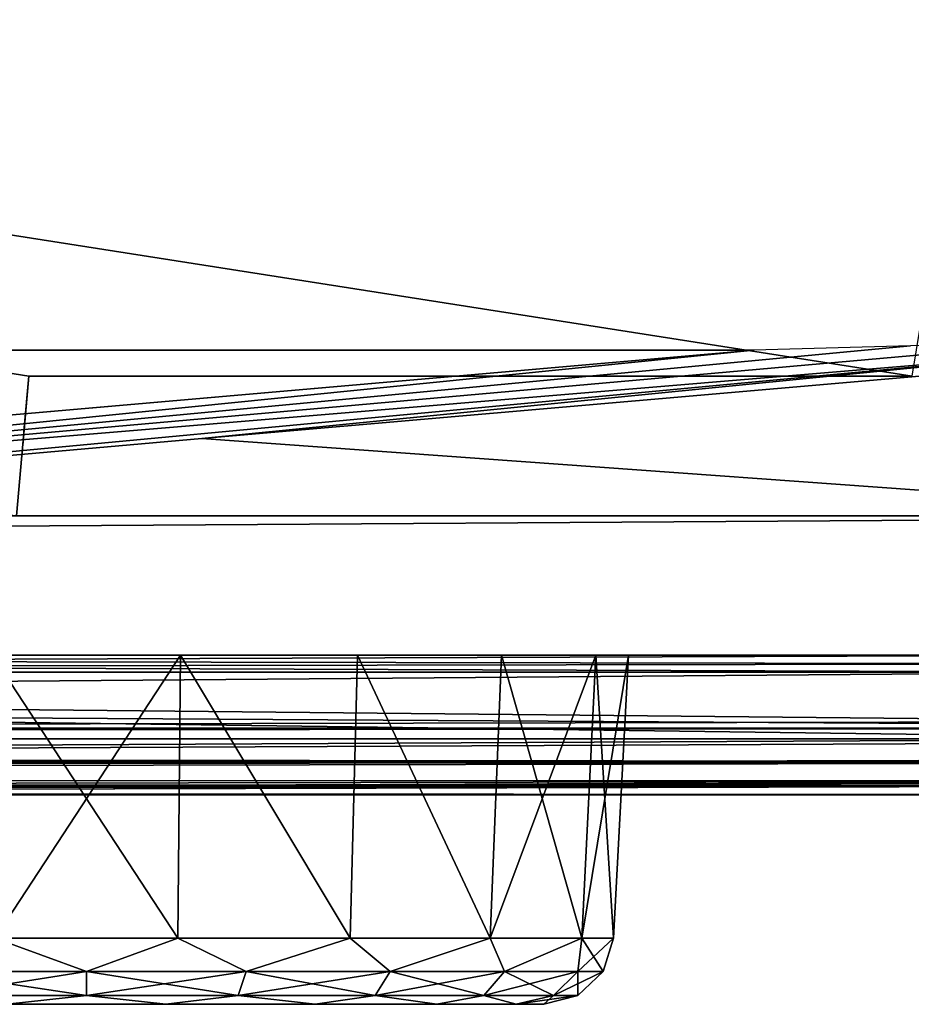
# Model space of a CAD drawing. Header units: millimetres. Extents: x -125 to 125, y -4 to 53.
# Tile 119 of 140: x 112.02 to 118.41, y -3.5 to 3.55. Entities that reach past the tile are written whole.
import ezdxf

# ---------------------------------------------------------------- set-up
doc = ezdxf.new("R2010")
doc.units = ezdxf.units.MM
doc.header["$LTSCALE"] = 65.185185
for name, color, linetype in [('1', 7, 'CONTINUOUS'), ('14', 7, 'CONTINUOUS'), ('18', 7, 'CONTINUOUS'), ('2', 7, 'CONTINUOUS'), ('20', 7, 'CONTINUOUS'), ('205', 7, 'CONTINUOUS'), ('207', 7, 'CONTINUOUS'), ('209', 7, 'CONTINUOUS'), ('211', 7, 'CONTINUOUS'), ('22', 7, 'CONTINUOUS'), ('24', 7, 'CONTINUOUS'), ('25', 7, 'CONTINUOUS'), ('257', 7, 'CONTINUOUS'), ('258', 7, 'CONTINUOUS'), ('260', 7, 'CONTINUOUS'), ('262', 7, 'CONTINUOUS'), ('263', 7, 'CONTINUOUS'), ('264', 7, 'CONTINUOUS'), ('265', 7, 'CONTINUOUS'), ('266', 7, 'CONTINUOUS'), ('27', 7, 'CONTINUOUS'), ('3', 7, 'CONTINUOUS'), ('4', 7, 'CONTINUOUS'), ('505', 7, 'CONTINUOUS'), ('507', 7, 'CONTINUOUS'), ('509', 7, 'CONTINUOUS'), ('510', 7, 'CONTINUOUS'), ('512', 7, 'CONTINUOUS'), ('6', 7, 'CONTINUOUS')]:
    doc.layers.add(name, color=color, linetype=linetype)

msp = doc.modelspace()

# ---------------------------------------------------------------- linework, layer by layer
at = {"layer": '1', "color": 7, "linetype": 'Continuous'}
for points in [[(122.9176, -2, 122.9176), (41.8745, -2, 124.334), (95.8564, -2, 122.6916), (122.9176, -2, 122.9176)], [(123.8345, -2, 124.334), (41.8745, -2, 124.334), (122.9176, -2, 122.9176), (123.8345, -2, 124.334)], [(42.0073, -2, -124.0655), (41.8745, -2, -124.334), (123.8345, -2, -124.334), (42.0073, -2, -124.0655)], [(42.0544, -2, -123.762), (42.0073, -2, -124.0655), (123.8345, -2, -124.334), (42.0544, -2, -123.762)], [(68.5248, -2, -122.5202), (42.0544, -2, -123.1456), (123.8345, -2, -124.334), (68.5248, -2, -122.5202)], [(42.0544, -2, -123.1456), (42.0544, -2, -123.762), (123.8345, -2, -124.334), (42.0544, -2, -123.1456)], [(95.8279, -2, -122.6915), (68.5248, -2, -122.5202), (123.8345, -2, -124.334), (95.8279, -2, -122.6915)], [(122.9176, -2, -122.9176), (95.8279, -2, -122.6915), (123.8345, -2, -124.334), (122.9176, -2, -122.9176)]]:
    msp.add_3dface(points, dxfattribs=at)
at = {"layer": '14', "color": 7, "linetype": 'Continuous'}
for points in [[(-123.8345, -1.5218, -124.8336), (123.8345, -1.5218, -124.8336), (123.8345, -1.7623, -124.7597), (-123.8345, -1.5218, -124.8336)], [(-123.8345, -1.5218, -124.8336), (123.8345, -1.7623, -124.7597), (-123.8345, -1.7623, -124.7597), (-123.8345, -1.5218, -124.8336)], [(123.8345, -1.7623, -124.7597), (123.8345, -1.9366, -124.5777), (-123.8345, -1.7623, -124.7597), (123.8345, -1.7623, -124.7597)], [(123.8345, -1.9366, -124.5777), (41.0668, -1.9508, -124.5504), (-123.8345, -1.7623, -124.7597), (123.8345, -1.9366, -124.5777)], [(123.8345, -1.9366, -124.5777), (123.8345, -2, -124.334), (41.0668, -1.9508, -124.5504), (123.8345, -1.9366, -124.5777)], [(41.0668, -1.9508, -124.5504), (123.8345, -2, -124.334), (41.2731, -1.956, -124.5391), (41.0668, -1.9508, -124.5504)], [(41.2731, -1.956, -124.5391), (123.8345, -2, -124.334), (41.5021, -1.9724, -124.4978), (41.2731, -1.956, -124.5391)], [(41.5021, -1.9724, -124.4978), (123.8345, -2, -124.334), (41.7201, -1.9922, -124.422), (41.5021, -1.9724, -124.4978)], [(123.8345, -2, -124.334), (41.8745, -2, -124.334), (41.7201, -1.9922, -124.422), (123.8345, -2, -124.334)]]:
    msp.add_3dface(points, dxfattribs=at)
at = {"layer": '18', "color": 7, "linetype": 'Continuous'}
for points in [[(123.8345, -1.5218, 124.8336), (-123.8345, -1.5218, 124.8336), (-123.8345, -1.7623, 124.7597), (123.8345, -1.5218, 124.8336)], [(123.8345, -1.5218, 124.8336), (-123.8345, -1.7623, 124.7597), (123.8345, -1.7623, 124.7597), (123.8345, -1.5218, 124.8336)], [(-123.8345, -1.7623, 124.7597), (-123.8345, -1.9366, 124.5777), (123.8345, -1.7623, 124.7597), (-123.8345, -1.7623, 124.7597)], [(-123.8345, -1.9366, 124.5777), (-41.0668, -1.9508, 124.5504), (123.8345, -1.7623, 124.7597), (-123.8345, -1.9366, 124.5777)], [(-41.0668, -1.9508, 124.5504), (-38.9332, -1.9508, 124.5504), (123.8345, -1.7623, 124.7597), (-41.0668, -1.9508, 124.5504)], [(-38.9332, -1.9508, 124.5504), (38.9332, -1.9508, 124.5504), (123.8345, -1.7623, 124.7597), (-38.9332, -1.9508, 124.5504)], [(38.9332, -1.9508, 124.5504), (41.0668, -1.9508, 124.5504), (123.8345, -1.7623, 124.7597), (38.9332, -1.9508, 124.5504)], [(123.8345, -1.9366, 124.5777), (123.8345, -1.7623, 124.7597), (41.0668, -1.9508, 124.5504), (123.8345, -1.9366, 124.5777)], [(41.2741, -1.9561, 124.539), (123.8345, -1.9366, 124.5777), (41.0668, -1.9508, 124.5504), (41.2741, -1.9561, 124.539)], [(41.4902, -1.9714, 124.5008), (123.8345, -1.9366, 124.5777), (41.2741, -1.9561, 124.539), (41.4902, -1.9714, 124.5008)], [(41.7134, -1.9917, 124.425), (123.8345, -1.9366, 124.5777), (41.4902, -1.9714, 124.5008), (41.7134, -1.9917, 124.425)], [(41.8745, -2, 124.334), (123.8345, -1.9366, 124.5777), (41.7134, -1.9917, 124.425), (41.8745, -2, 124.334)], [(41.8745, -2, 124.334), (123.8345, -2, 124.334), (123.8345, -1.9366, 124.5777), (41.8745, -2, 124.334)]]:
    msp.add_3dface(points, dxfattribs=at)
at = {"layer": '2', "color": 7, "linetype": 'Continuous'}
for points in [[(-123.901, 0, 124.9), (123.901, 0, 124.9), (-123.901, 0, -124.9), (-123.901, 0, 124.9)], [(-123.901, 0, -124.9), (123.901, 0, 124.9), (123.901, 0, -124.9), (-123.901, 0, -124.9)]]:
    msp.add_3dface(points, dxfattribs=at)
at = {"layer": '20', "color": 7, "linetype": 'Continuous'}
for points in [[(17.1336, -1, 120.1095), (-120.6472, -1, 119.9336), (120.6472, -1, 119.9336), (17.1336, -1, 120.1095)], [(120.6472, -1, -119.9336), (-120.6472, -1, -119.9336), (-17.1336, -1, -120.1095), (120.6472, -1, -119.9336)], [(120.3783, -1, -85.6675), (-120.6472, -1, -119.9336), (120.6472, -1, -119.9336), (120.3783, -1, -85.6675)], [(-120.3783, -1, -85.6675), (-120.6472, -1, -119.9336), (120.3783, -1, -85.6675), (-120.3783, -1, -85.6675)], [(-120.6472, -1, 119.9336), (-120.3783, -1, 85.6675), (120.6472, -1, 119.9336), (-120.6472, -1, 119.9336)], [(120.1991, -1, -51.4007), (-120.3783, -1, -85.6675), (120.3783, -1, -85.6675), (120.1991, -1, -51.4007)], [(-120.1991, -1, -51.4007), (-120.3783, -1, -85.6675), (120.1991, -1, -51.4007), (-120.1991, -1, -51.4007)], [(120.6472, -1, 119.9336), (-120.3783, -1, 85.6675), (120.3783, -1, 85.6675), (120.6472, -1, 119.9336)], [(-120.3783, -1, 85.6675), (-120.1991, -1, 51.4007), (120.3783, -1, 85.6675), (-120.3783, -1, 85.6675)], [(-120.1991, -1, 51.4007), (-120.1095, -1, 17.1336), (120.1991, -1, 51.4007), (-120.1991, -1, 51.4007)], [(120.1095, -1, -17.1336), (-120.1991, -1, -51.4007), (120.1991, -1, -51.4007), (120.1095, -1, -17.1336)], [(-120.1095, -1, -17.1336), (-120.1991, -1, -51.4007), (120.1095, -1, -17.1336), (-120.1095, -1, -17.1336)], [(120.3783, -1, 85.6675), (-120.1991, -1, 51.4007), (120.1991, -1, 51.4007), (120.3783, -1, 85.6675)], [(120.1095, -1, 17.1336), (-120.1095, -1, -17.1336), (120.1095, -1, -17.1336), (120.1095, -1, 17.1336)], [(-120.1095, -1, 17.1336), (-120.1095, -1, -17.1336), (120.1095, -1, 17.1336), (-120.1095, -1, 17.1336)], [(120.1991, -1, 51.4007), (-120.1095, -1, 17.1336), (120.1095, -1, 17.1336), (120.1991, -1, 51.4007)], [(17.1336, -1, -120.1095), (120.6472, -1, -119.9336), (-17.1336, -1, -120.1095), (17.1336, -1, -120.1095)], [(120.5945, -1, 120.2479), (17.1336, -1, 120.1095), (120.6472, -1, 119.9336), (120.5945, -1, 120.2479)], [(51.4007, -1, -120.1991), (120.6472, -1, -119.9336), (17.1336, -1, -120.1095), (51.4007, -1, -120.1991)], [(51.4007, -1, 120.1991), (17.1336, -1, 120.1095), (120.5945, -1, 120.2479), (51.4007, -1, 120.1991)], [(85.6675, -1, -120.3783), (120.5945, -1, -120.2479), (51.4007, -1, -120.1991), (85.6675, -1, -120.3783)], [(85.6675, -1, 120.3783), (51.4007, -1, 120.1991), (120.5945, -1, 120.2479), (85.6675, -1, 120.3783)], [(120.5945, -1, -120.2479), (120.6472, -1, -119.9336), (51.4007, -1, -120.1991), (120.5945, -1, -120.2479)], [(119.9336, -1, 120.6472), (85.6675, -1, 120.3783), (120.2479, -1, 120.5945), (119.9336, -1, 120.6472)], [(120.2479, -1, 120.5945), (85.6675, -1, 120.3783), (120.4588, -1, 120.4588), (120.2479, -1, 120.5945)], [(120.4588, -1, -120.4588), (120.5945, -1, -120.2479), (85.6675, -1, -120.3783), (120.4588, -1, -120.4588)], [(120.4588, -1, 120.4588), (85.6675, -1, 120.3783), (120.5945, -1, 120.2479), (120.4588, -1, 120.4588)], [(119.9336, -1, -120.6472), (120.4588, -1, -120.4588), (85.6675, -1, -120.3783), (119.9336, -1, -120.6472)]]:
    msp.add_3dface(points, dxfattribs=at)
at = {"layer": '205', "color": 7, "linetype": 'Continuous'}
for points in [[(85.6675, -1, 120.3783), (119.9336, -1, 120.6472), (86.1635, -1.1213, 120.5029), (85.6675, -1, 120.3783)], [(86.1635, -1.1213, 120.5029), (119.9336, -1, 120.6472), (119.9949, -1.0607, 120.7084), (86.1635, -1.1213, 120.5029)], [(120.0561, -1.1213, 120.7696), (86.1635, -1.1213, 120.5029), (119.9949, -1.0607, 120.7084), (120.0561, -1.1213, 120.7696)]]:
    msp.add_3dface(points, dxfattribs=at)
at = {"layer": '207', "color": 7, "linetype": 'Continuous'}
for points in [[(120.0561, -1.1213, -120.7696), (85.6675, -1, -120.3783), (84.8372, -1.1213, -120.4942), (120.0561, -1.1213, -120.7696)], [(119.9949, -1.0607, -120.7084), (85.6675, -1, -120.3783), (120.0561, -1.1213, -120.7696), (119.9949, -1.0607, -120.7084)], [(119.9336, -1, -120.6472), (85.6675, -1, -120.3783), (119.9949, -1.0607, -120.7084), (119.9336, -1, -120.6472)]]:
    msp.add_3dface(points, dxfattribs=at)
at = {"layer": '209', "color": 7, "linetype": 'Continuous'}
for points in [[(84.8372, -1.1213, -120.4942), (60.452, -1.5981, -120.9804), (120.8934, -1.5978, -121.3982), (84.8372, -1.1213, -120.4942)], [(84.8372, -1.1213, -120.4942), (120.8934, -1.5978, -121.3982), (120.6273, -1.4734, -121.1984), (84.8372, -1.1213, -120.4942)], [(120.0561, -1.1213, -120.7696), (84.8372, -1.1213, -120.4942), (120.6273, -1.4734, -121.1984), (120.0561, -1.1213, -120.7696)], [(60.452, -1.5981, -120.9804), (60.9384, -1.898, -121.7069), (120.8934, -1.5978, -121.3982), (60.452, -1.5981, -120.9804)], [(120.8934, -1.5978, -121.3982), (60.9384, -1.898, -121.7069), (120.95, -1.6216, -121.4407), (120.8934, -1.5978, -121.3982)], [(120.95, -1.6216, -121.4407), (60.9384, -1.898, -121.7069), (121.2886, -1.7463, -121.6948), (120.95, -1.6216, -121.4407)], [(60.9384, -1.898, -121.7069), (121.8706, -1.8979, -122.1317), (121.2886, -1.7463, -121.6948), (60.9384, -1.898, -121.7069)], [(60.9384, -1.898, -121.7069), (95.8279, -2, -122.6915), (121.8706, -1.8979, -122.1317), (60.9384, -1.898, -121.7069)], [(121.8706, -1.8979, -122.1317), (95.8279, -2, -122.6915), (121.9179, -1.907, -122.1672), (121.8706, -1.8979, -122.1317)], [(121.9179, -1.907, -122.1672), (95.8279, -2, -122.6915), (122.0625, -1.9323, -122.2757), (121.9179, -1.907, -122.1672)], [(95.8279, -2, -122.6915), (122.9176, -2, -122.9176), (122.0625, -1.9323, -122.2757), (95.8279, -2, -122.6915)]]:
    msp.add_3dface(points, dxfattribs=at)
at = {"layer": '211', "color": 7, "linetype": 'Continuous'}
for points in [[(60.452, -1.5981, 120.9804), (120.0561, -1.1213, 120.7696), (120.6273, -1.4734, 121.1984), (60.452, -1.5981, 120.9804)], [(86.1635, -1.1213, 120.5029), (120.0561, -1.1213, 120.7696), (60.452, -1.5981, 120.9804), (86.1635, -1.1213, 120.5029)], [(120.8934, -1.5978, 121.3982), (60.452, -1.5981, 120.9804), (120.6273, -1.4734, 121.1984), (120.8934, -1.5978, 121.3982)], [(120.8934, -1.5978, 121.3982), (60.9384, -1.898, 121.7069), (60.452, -1.5981, 120.9804), (120.8934, -1.5978, 121.3982)], [(121.2886, -1.7463, 121.6948), (60.9384, -1.898, 121.7069), (120.8934, -1.5978, 121.3982), (121.2886, -1.7463, 121.6948)], [(121.8706, -1.8979, 122.1317), (60.9384, -1.898, 121.7069), (121.2886, -1.7463, 121.6948), (121.8706, -1.8979, 122.1317)], [(121.8706, -1.8979, 122.1317), (68.7932, -2, 122.5215), (60.9384, -1.898, 121.7069), (121.8706, -1.8979, 122.1317)], [(95.8564, -2, 122.6916), (68.7932, -2, 122.5215), (121.8706, -1.8979, 122.1317), (95.8564, -2, 122.6916)], [(122.0625, -1.9323, 122.2757), (95.8564, -2, 122.6916), (121.8706, -1.8979, 122.1317), (122.0625, -1.9323, 122.2757)], [(122.9176, -2, 122.9176), (95.8564, -2, 122.6916), (122.0625, -1.9323, 122.2757), (122.9176, -2, 122.9176)]]:
    msp.add_3dface(points, dxfattribs=at)
at = {"layer": '22', "color": 7, "linetype": 'Continuous'}
for points in [[(113.1739, -1, 108.6779), (111.8445, -3.0262, 108.7825), (111.8261, -1, 108.6779), (113.1739, -1, 108.6779)], [(113.1555, -3.0262, 108.7825), (111.8445, -3.0262, 108.7825), (113.1739, -1, 108.6779), (113.1555, -3.0262, 108.7825)], [(114.3874, -3.0262, 109.2309), (113.1555, -3.0262, 108.7825), (113.1739, -1, 108.6779), (114.3874, -3.0262, 109.2309)], [(114.4405, -1, 109.139), (114.3874, -3.0262, 109.2309), (113.1739, -1, 108.6779), (114.4405, -1, 109.139)], [(115.3917, -3.0262, 110.0736), (114.3874, -3.0262, 109.2309), (114.4405, -1, 109.139), (115.3917, -3.0262, 110.0736)], [(115.473, -1, 110.0053), (115.3917, -3.0262, 110.0736), (114.4405, -1, 109.139), (115.473, -1, 110.0053)], [(116.147, -1, 111.1726), (115.3917, -3.0262, 110.0736), (115.473, -1, 110.0053), (116.147, -1, 111.1726)], [(116.0472, -3.0262, 111.2089), (115.3917, -3.0262, 110.0736), (116.147, -1, 111.1726), (116.0472, -3.0262, 111.2089)], [(116.381, -1, 112.5), (116.0472, -3.0262, 111.2089), (116.147, -1, 111.1726), (116.381, -1, 112.5)], [(116.2748, -3.0262, 112.5), (116.0472, -3.0262, 111.2089), (116.381, -1, 112.5), (116.2748, -3.0262, 112.5)]]:
    msp.add_3dface(points, dxfattribs=at)
at = {"layer": '24', "color": 7, "linetype": 'Continuous'}
for points in [[(113.1739, -1, -116.3221), (111.8445, -3.0262, -116.2175), (111.8261, -1, -116.3221), (113.1739, -1, -116.3221)], [(113.1555, -3.0262, -116.2175), (111.8445, -3.0262, -116.2175), (113.1739, -1, -116.3221), (113.1555, -3.0262, -116.2175)], [(114.3874, -3.0262, -115.7691), (113.1555, -3.0262, -116.2175), (113.1739, -1, -116.3221), (114.3874, -3.0262, -115.7691)], [(114.4405, -1, -115.861), (114.3874, -3.0262, -115.7691), (113.1739, -1, -116.3221), (114.4405, -1, -115.861)], [(115.3917, -3.0262, -114.9264), (114.3874, -3.0262, -115.7691), (114.4405, -1, -115.861), (115.3917, -3.0262, -114.9264)], [(115.473, -1, -114.9947), (115.3917, -3.0262, -114.9264), (114.4405, -1, -115.861), (115.473, -1, -114.9947)], [(116.147, -1, -113.8274), (115.3917, -3.0262, -114.9264), (115.473, -1, -114.9947), (116.147, -1, -113.8274)], [(116.0472, -3.0262, -113.7911), (115.3917, -3.0262, -114.9264), (116.147, -1, -113.8274), (116.0472, -3.0262, -113.7911)], [(116.2748, -3.0262, -112.5), (116.0472, -3.0262, -113.7911), (116.381, -1, -112.5), (116.2748, -3.0262, -112.5)], [(116.381, -1, -112.5), (116.0472, -3.0262, -113.7911), (116.147, -1, -113.8274), (116.381, -1, -112.5)]]:
    msp.add_3dface(points, dxfattribs=at)
at = {"layer": '25', "color": 7, "linetype": 'Continuous'}
for points in [[(111.8261, -1, -108.6779), (113.1555, -3.0262, -108.7825), (113.1739, -1, -108.6779), (111.8261, -1, -108.6779)], [(111.8445, -3.0262, -108.7825), (113.1555, -3.0262, -108.7825), (111.8261, -1, -108.6779), (111.8445, -3.0262, -108.7825)], [(113.1555, -3.0262, -108.7825), (114.3874, -3.0262, -109.2309), (113.1739, -1, -108.6779), (113.1555, -3.0262, -108.7825)], [(113.1739, -1, -108.6779), (114.3874, -3.0262, -109.2309), (114.4405, -1, -109.139), (113.1739, -1, -108.6779)], [(114.3874, -3.0262, -109.2309), (115.3917, -3.0262, -110.0736), (114.4405, -1, -109.139), (114.3874, -3.0262, -109.2309)], [(114.4405, -1, -109.139), (115.3917, -3.0262, -110.0736), (115.473, -1, -110.0053), (114.4405, -1, -109.139)], [(115.3917, -3.0262, -110.0736), (116.0472, -3.0262, -111.2089), (115.473, -1, -110.0053), (115.3917, -3.0262, -110.0736)], [(115.473, -1, -110.0053), (116.0472, -3.0262, -111.2089), (116.147, -1, -111.1726), (115.473, -1, -110.0053)], [(116.0472, -3.0262, -111.2089), (116.2748, -3.0262, -112.5), (116.147, -1, -111.1726), (116.0472, -3.0262, -111.2089)], [(116.2748, -3.0262, -112.5), (116.381, -1, -112.5), (116.147, -1, -111.1726), (116.2748, -3.0262, -112.5)]]:
    msp.add_3dface(points, dxfattribs=at)
at = {"layer": '257', "color": 7, "linetype": 'Continuous'}
msp.add_3dface([(117.2787, 1.1868, 123.3064), (83.7711, 1.1868, 123.0492), (110.7374, 0.6153, 123.3502), (117.2787, 1.1868, 123.3064)], dxfattribs=at)
at = {"layer": '258', "color": 7, "linetype": 'Continuous'}
msp.add_3dface([(83.7711, 1.1868, -123.0492), (117.2787, 1.1868, -123.3064), (110.1624, 0.5645, -123.3543), (83.7711, 1.1868, -123.0492)], dxfattribs=at)
at = {"layer": '260', "color": 7, "linetype": 'Continuous'}
for points in [[(113.3263, 0.5543, 123.4232), (121.0144, 0, 123.9438), (119.5364, 1.093, 123.3834), (113.3263, 0.5543, 123.4232)], [(107.0568, 0, 123.4683), (121.0144, 0, 123.9438), (113.3263, 0.5543, 123.4232), (107.0568, 0, 123.4683)]]:
    msp.add_3dface(points, dxfattribs=at)
at = {"layer": '262', "color": 7, "linetype": 'Continuous'}
for points in [[(119.5298, 1.168, 123.3514), (119.523, 1.2452, 123.3248), (105.5124, 0, 123.4261), (119.5298, 1.168, 123.3514)], [(119.523, 1.2452, 123.3248), (118.4009, 1.216, 123.3134), (105.5124, 0, 123.4261), (119.523, 1.2452, 123.3248)], [(118.4009, 1.216, 123.3134), (117.2787, 1.1868, 123.3064), (105.5124, 0, 123.4261), (118.4009, 1.216, 123.3134)], [(117.2787, 1.1868, 123.3064), (110.7374, 0.6153, 123.3502), (105.5124, 0, 123.4261), (117.2787, 1.1868, 123.3064)], [(107.0568, 0, 123.4683), (119.5298, 1.168, 123.3514), (105.5124, 0, 123.4261), (107.0568, 0, 123.4683)], [(107.0568, 0, 123.4683), (113.3263, 0.5543, 123.4232), (119.5298, 1.168, 123.3514), (107.0568, 0, 123.4683)], [(113.3263, 0.5543, 123.4232), (119.5364, 1.093, 123.3834), (119.5298, 1.168, 123.3514), (113.3263, 0.5543, 123.4232)]]:
    msp.add_3dface(points, dxfattribs=at)
at = {"layer": '263', "color": 7, "linetype": 'Continuous'}
for points in [[(111.8445, -3.0262, 116.2175), (111.3568, -3.265, 116.0185), (112.5, -3.265, 116.1995), (111.8445, -3.0262, 116.2175)], [(113.1555, -3.0262, 116.2175), (111.8445, -3.0262, 116.2175), (112.5, -3.265, 116.1995), (113.1555, -3.0262, 116.2175)], [(113.1555, -3.0262, 116.2175), (112.5, -3.265, 116.1995), (113.6432, -3.265, 116.0185), (113.1555, -3.0262, 116.2175)], [(114.3874, -3.0262, 115.7691), (113.1555, -3.0262, 116.2175), (113.6432, -3.265, 116.0185), (114.3874, -3.0262, 115.7691)], [(114.3874, -3.0262, 115.7691), (113.6432, -3.265, 116.0185), (114.6745, -3.265, 115.493), (114.3874, -3.0262, 115.7691)], [(115.3917, -3.0262, 114.9264), (114.3874, -3.0262, 115.7691), (114.6745, -3.265, 115.493), (115.3917, -3.0262, 114.9264)], [(115.3917, -3.0262, 114.9264), (114.6745, -3.265, 115.493), (115.493, -3.265, 114.6745), (115.3917, -3.0262, 114.9264)], [(116.0472, -3.0262, 113.7911), (115.3917, -3.0262, 114.9264), (115.493, -3.265, 114.6745), (116.0472, -3.0262, 113.7911)], [(116.0472, -3.0262, 113.7911), (115.493, -3.265, 114.6745), (116.0185, -3.265, 113.6432), (116.0472, -3.0262, 113.7911)], [(116.0472, -3.0262, 113.7911), (116.0185, -3.265, 113.6432), (116.1995, -3.265, 112.5), (116.0472, -3.0262, 113.7911)], [(116.2748, -3.0262, 112.5), (116.0472, -3.0262, 113.7911), (116.1995, -3.265, 112.5), (116.2748, -3.0262, 112.5)], [(111.413, -3.4374, 115.8455), (112.5, -3.4374, 116.0177), (111.3568, -3.265, 116.0185), (111.413, -3.4374, 115.8455)], [(111.3568, -3.265, 116.0185), (112.5, -3.4374, 116.0177), (112.5, -3.265, 116.1995), (111.3568, -3.265, 116.0185)], [(112.5, -3.4374, 116.0177), (113.587, -3.4374, 115.8455), (112.5, -3.265, 116.1995), (112.5, -3.4374, 116.0177)], [(112.5, -3.265, 116.1995), (113.587, -3.4374, 115.8455), (113.6432, -3.265, 116.0185), (112.5, -3.265, 116.1995)], [(113.587, -3.4374, 115.8455), (114.5677, -3.4374, 115.3459), (113.6432, -3.265, 116.0185), (113.587, -3.4374, 115.8455)], [(113.6432, -3.265, 116.0185), (114.5677, -3.4374, 115.3459), (114.6745, -3.265, 115.493), (113.6432, -3.265, 116.0185)], [(114.5677, -3.4374, 115.3459), (115.3459, -3.4374, 114.5677), (114.6745, -3.265, 115.493), (114.5677, -3.4374, 115.3459)], [(114.6745, -3.265, 115.493), (115.3459, -3.4374, 114.5677), (115.493, -3.265, 114.6745), (114.6745, -3.265, 115.493)], [(115.3459, -3.4374, 114.5677), (115.8455, -3.4374, 113.587), (115.493, -3.265, 114.6745), (115.3459, -3.4374, 114.5677)], [(115.493, -3.265, 114.6745), (115.8455, -3.4374, 113.587), (116.0185, -3.265, 113.6432), (115.493, -3.265, 114.6745)], [(115.8455, -3.4374, 113.587), (116.0177, -3.4374, 112.5), (116.0185, -3.265, 113.6432), (115.8455, -3.4374, 113.587)], [(116.0185, -3.265, 113.6432), (116.0177, -3.4374, 112.5), (116.1995, -3.265, 112.5), (116.0185, -3.265, 113.6432)], [(111.413, -3.4374, 115.8455), (111.9312, -3.5, 115.7258), (112.5, -3.4374, 116.0177), (111.413, -3.4374, 115.8455)], [(111.9312, -3.5, 115.7258), (113.0688, -3.5, 115.7258), (112.5, -3.4374, 116.0177), (111.9312, -3.5, 115.7258)], [(112.5, -3.4374, 116.0177), (113.0688, -3.5, 115.7258), (113.587, -3.4374, 115.8455), (112.5, -3.4374, 116.0177)], [(113.0688, -3.5, 115.7258), (114.1378, -3.5, 115.3367), (113.587, -3.4374, 115.8455), (113.0688, -3.5, 115.7258)], [(113.587, -3.4374, 115.8455), (114.1378, -3.5, 115.3367), (114.5677, -3.4374, 115.3459), (113.587, -3.4374, 115.8455)], [(114.1378, -3.5, 115.3367), (115.0092, -3.5, 114.6054), (114.5677, -3.4374, 115.3459), (114.1378, -3.5, 115.3367)], [(114.5677, -3.4374, 115.3459), (115.0092, -3.5, 114.6054), (115.3459, -3.4374, 114.5677), (114.5677, -3.4374, 115.3459)], [(115.0092, -3.5, 114.6054), (115.578, -3.5, 113.6202), (115.3459, -3.4374, 114.5677), (115.0092, -3.5, 114.6054)], [(115.3459, -3.4374, 114.5677), (115.578, -3.5, 113.6202), (115.8455, -3.4374, 113.587), (115.3459, -3.4374, 114.5677)], [(115.578, -3.5, 113.6202), (115.7755, -3.5, 112.5), (115.8455, -3.4374, 113.587), (115.578, -3.5, 113.6202)], [(115.8455, -3.4374, 113.587), (115.7755, -3.5, 112.5), (116.0177, -3.4374, 112.5), (115.8455, -3.4374, 113.587)]]:
    msp.add_3dface(points, dxfattribs=at)
at = {"layer": '264', "color": 7, "linetype": 'Continuous'}
for points in [[(111.8445, -3.0262, 108.7825), (112.5, -3.265, 108.8005), (111.3568, -3.265, 108.9815), (111.8445, -3.0262, 108.7825)], [(111.8445, -3.0262, 108.7825), (113.1555, -3.0262, 108.7825), (112.5, -3.265, 108.8005), (111.8445, -3.0262, 108.7825)], [(113.1555, -3.0262, 108.7825), (113.6432, -3.265, 108.9815), (112.5, -3.265, 108.8005), (113.1555, -3.0262, 108.7825)], [(113.1555, -3.0262, 108.7825), (114.3874, -3.0262, 109.2309), (113.6432, -3.265, 108.9815), (113.1555, -3.0262, 108.7825)], [(114.3874, -3.0262, 109.2309), (114.6745, -3.265, 109.507), (113.6432, -3.265, 108.9815), (114.3874, -3.0262, 109.2309)], [(114.3874, -3.0262, 109.2309), (115.3917, -3.0262, 110.0736), (114.6745, -3.265, 109.507), (114.3874, -3.0262, 109.2309)], [(115.3917, -3.0262, 110.0736), (115.493, -3.265, 110.3255), (114.6745, -3.265, 109.507), (115.3917, -3.0262, 110.0736)], [(115.3917, -3.0262, 110.0736), (116.0472, -3.0262, 111.2089), (115.493, -3.265, 110.3255), (115.3917, -3.0262, 110.0736)], [(116.0472, -3.0262, 111.2089), (116.0185, -3.265, 111.3568), (115.493, -3.265, 110.3255), (116.0472, -3.0262, 111.2089)], [(116.0472, -3.0262, 111.2089), (116.2748, -3.0262, 112.5), (116.0185, -3.265, 111.3568), (116.0472, -3.0262, 111.2089)], [(116.2748, -3.0262, 112.5), (116.1995, -3.265, 112.5), (116.0185, -3.265, 111.3568), (116.2748, -3.0262, 112.5)], [(112.5, -3.265, 108.8005), (111.413, -3.4374, 109.1545), (111.3568, -3.265, 108.9815), (112.5, -3.265, 108.8005)], [(112.5, -3.4374, 108.9823), (111.413, -3.4374, 109.1545), (112.5, -3.265, 108.8005), (112.5, -3.4374, 108.9823)], [(113.6432, -3.265, 108.9815), (112.5, -3.4374, 108.9823), (112.5, -3.265, 108.8005), (113.6432, -3.265, 108.9815)], [(113.587, -3.4374, 109.1545), (112.5, -3.4374, 108.9823), (113.6432, -3.265, 108.9815), (113.587, -3.4374, 109.1545)], [(114.5677, -3.4374, 109.6541), (113.587, -3.4374, 109.1545), (114.6745, -3.265, 109.507), (114.5677, -3.4374, 109.6541)], [(114.6745, -3.265, 109.507), (113.587, -3.4374, 109.1545), (113.6432, -3.265, 108.9815), (114.6745, -3.265, 109.507)], [(115.3459, -3.4374, 110.4323), (114.5677, -3.4374, 109.6541), (115.493, -3.265, 110.3255), (115.3459, -3.4374, 110.4323)], [(115.493, -3.265, 110.3255), (114.5677, -3.4374, 109.6541), (114.6745, -3.265, 109.507), (115.493, -3.265, 110.3255)], [(115.8455, -3.4374, 111.413), (115.3459, -3.4374, 110.4323), (116.0185, -3.265, 111.3568), (115.8455, -3.4374, 111.413)], [(116.0185, -3.265, 111.3568), (115.3459, -3.4374, 110.4323), (115.493, -3.265, 110.3255), (116.0185, -3.265, 111.3568)], [(116.1995, -3.265, 112.5), (116.0177, -3.4374, 112.5), (115.8455, -3.4374, 111.413), (116.1995, -3.265, 112.5)], [(116.1995, -3.265, 112.5), (115.8455, -3.4374, 111.413), (116.0185, -3.265, 111.3568), (116.1995, -3.265, 112.5)], [(112.5, -3.4374, 108.9823), (111.9312, -3.5, 109.2742), (111.413, -3.4374, 109.1545), (112.5, -3.4374, 108.9823)], [(113.0688, -3.5, 109.2742), (111.9312, -3.5, 109.2742), (112.5, -3.4374, 108.9823), (113.0688, -3.5, 109.2742)], [(113.587, -3.4374, 109.1545), (113.0688, -3.5, 109.2742), (112.5, -3.4374, 108.9823), (113.587, -3.4374, 109.1545)], [(114.1378, -3.5, 109.6633), (113.0688, -3.5, 109.2742), (113.587, -3.4374, 109.1545), (114.1378, -3.5, 109.6633)], [(114.5677, -3.4374, 109.6541), (114.1378, -3.5, 109.6633), (113.587, -3.4374, 109.1545), (114.5677, -3.4374, 109.6541)], [(115.0092, -3.5, 110.3946), (114.1378, -3.5, 109.6633), (114.5677, -3.4374, 109.6541), (115.0092, -3.5, 110.3946)], [(115.3459, -3.4374, 110.4323), (115.0092, -3.5, 110.3946), (114.5677, -3.4374, 109.6541), (115.3459, -3.4374, 110.4323)], [(115.578, -3.5, 111.3798), (115.0092, -3.5, 110.3946), (115.3459, -3.4374, 110.4323), (115.578, -3.5, 111.3798)], [(115.8455, -3.4374, 111.413), (115.578, -3.5, 111.3798), (115.3459, -3.4374, 110.4323), (115.8455, -3.4374, 111.413)], [(116.0177, -3.4374, 112.5), (115.578, -3.5, 111.3798), (115.8455, -3.4374, 111.413), (116.0177, -3.4374, 112.5)], [(115.7755, -3.5, 112.5), (115.578, -3.5, 111.3798), (116.0177, -3.4374, 112.5), (115.7755, -3.5, 112.5)]]:
    msp.add_3dface(points, dxfattribs=at)
at = {"layer": '265', "color": 7, "linetype": 'Continuous'}
for points in [[(111.8445, -3.0262, -116.2175), (112.5, -3.265, -116.1995), (111.3568, -3.265, -116.0185), (111.8445, -3.0262, -116.2175)], [(111.8445, -3.0262, -116.2175), (113.1555, -3.0262, -116.2175), (112.5, -3.265, -116.1995), (111.8445, -3.0262, -116.2175)], [(113.1555, -3.0262, -116.2175), (113.6432, -3.265, -116.0185), (112.5, -3.265, -116.1995), (113.1555, -3.0262, -116.2175)], [(113.1555, -3.0262, -116.2175), (114.3874, -3.0262, -115.7691), (113.6432, -3.265, -116.0185), (113.1555, -3.0262, -116.2175)], [(114.3874, -3.0262, -115.7691), (114.6745, -3.265, -115.493), (113.6432, -3.265, -116.0185), (114.3874, -3.0262, -115.7691)], [(114.3874, -3.0262, -115.7691), (115.3917, -3.0262, -114.9264), (114.6745, -3.265, -115.493), (114.3874, -3.0262, -115.7691)], [(115.3917, -3.0262, -114.9264), (115.493, -3.265, -114.6745), (114.6745, -3.265, -115.493), (115.3917, -3.0262, -114.9264)], [(115.3917, -3.0262, -114.9264), (116.0472, -3.0262, -113.7911), (115.493, -3.265, -114.6745), (115.3917, -3.0262, -114.9264)], [(116.0472, -3.0262, -113.7911), (116.0185, -3.265, -113.6432), (115.493, -3.265, -114.6745), (116.0472, -3.0262, -113.7911)], [(116.0472, -3.0262, -113.7911), (116.2748, -3.0262, -112.5), (116.0185, -3.265, -113.6432), (116.0472, -3.0262, -113.7911)], [(116.2748, -3.0262, -112.5), (116.1995, -3.265, -112.5), (116.0185, -3.265, -113.6432), (116.2748, -3.0262, -112.5)], [(112.5, -3.265, -116.1995), (111.413, -3.4374, -115.8455), (111.3568, -3.265, -116.0185), (112.5, -3.265, -116.1995)], [(112.5, -3.4374, -116.0177), (111.413, -3.4374, -115.8455), (112.5, -3.265, -116.1995), (112.5, -3.4374, -116.0177)], [(113.6432, -3.265, -116.0185), (112.5, -3.4374, -116.0177), (112.5, -3.265, -116.1995), (113.6432, -3.265, -116.0185)], [(113.587, -3.4374, -115.8455), (112.5, -3.4374, -116.0177), (113.6432, -3.265, -116.0185), (113.587, -3.4374, -115.8455)], [(114.6745, -3.265, -115.493), (113.587, -3.4374, -115.8455), (113.6432, -3.265, -116.0185), (114.6745, -3.265, -115.493)], [(114.5677, -3.4374, -115.3459), (113.587, -3.4374, -115.8455), (114.6745, -3.265, -115.493), (114.5677, -3.4374, -115.3459)], [(115.493, -3.265, -114.6745), (114.5677, -3.4374, -115.3459), (114.6745, -3.265, -115.493), (115.493, -3.265, -114.6745)], [(115.3459, -3.4374, -114.5677), (114.5677, -3.4374, -115.3459), (115.493, -3.265, -114.6745), (115.3459, -3.4374, -114.5677)], [(115.8455, -3.4374, -113.587), (115.3459, -3.4374, -114.5677), (116.0185, -3.265, -113.6432), (115.8455, -3.4374, -113.587)], [(116.0185, -3.265, -113.6432), (115.3459, -3.4374, -114.5677), (115.493, -3.265, -114.6745), (116.0185, -3.265, -113.6432)], [(116.0177, -3.4374, -112.5), (115.8455, -3.4374, -113.587), (116.1995, -3.265, -112.5), (116.0177, -3.4374, -112.5)], [(116.1995, -3.265, -112.5), (115.8455, -3.4374, -113.587), (116.0185, -3.265, -113.6432), (116.1995, -3.265, -112.5)], [(112.5, -3.4374, -116.0177), (111.9312, -3.5, -115.7258), (111.413, -3.4374, -115.8455), (112.5, -3.4374, -116.0177)], [(113.0688, -3.5, -115.7258), (111.9312, -3.5, -115.7258), (112.5, -3.4374, -116.0177), (113.0688, -3.5, -115.7258)], [(113.587, -3.4374, -115.8455), (113.0688, -3.5, -115.7258), (112.5, -3.4374, -116.0177), (113.587, -3.4374, -115.8455)], [(114.1378, -3.5, -115.3367), (113.0688, -3.5, -115.7258), (113.587, -3.4374, -115.8455), (114.1378, -3.5, -115.3367)], [(114.5677, -3.4374, -115.3459), (114.1378, -3.5, -115.3367), (113.587, -3.4374, -115.8455), (114.5677, -3.4374, -115.3459)], [(115.0092, -3.5, -114.6054), (114.1378, -3.5, -115.3367), (114.5677, -3.4374, -115.3459), (115.0092, -3.5, -114.6054)], [(115.3459, -3.4374, -114.5677), (115.0092, -3.5, -114.6054), (114.5677, -3.4374, -115.3459), (115.3459, -3.4374, -114.5677)], [(115.578, -3.5, -113.6202), (115.0092, -3.5, -114.6054), (115.3459, -3.4374, -114.5677), (115.578, -3.5, -113.6202)], [(115.8455, -3.4374, -113.587), (115.578, -3.5, -113.6202), (115.3459, -3.4374, -114.5677), (115.8455, -3.4374, -113.587)], [(116.0177, -3.4374, -112.5), (115.578, -3.5, -113.6202), (115.8455, -3.4374, -113.587), (116.0177, -3.4374, -112.5)], [(115.7755, -3.5, -112.5), (115.578, -3.5, -113.6202), (116.0177, -3.4374, -112.5), (115.7755, -3.5, -112.5)]]:
    msp.add_3dface(points, dxfattribs=at)
at = {"layer": '266', "color": 7, "linetype": 'Continuous'}
for points in [[(111.8445, -3.0262, -108.7825), (111.3568, -3.265, -108.9815), (112.5, -3.265, -108.8005), (111.8445, -3.0262, -108.7825)], [(113.1555, -3.0262, -108.7825), (111.8445, -3.0262, -108.7825), (112.5, -3.265, -108.8005), (113.1555, -3.0262, -108.7825)], [(113.1555, -3.0262, -108.7825), (112.5, -3.265, -108.8005), (113.6432, -3.265, -108.9815), (113.1555, -3.0262, -108.7825)], [(114.3874, -3.0262, -109.2309), (113.1555, -3.0262, -108.7825), (113.6432, -3.265, -108.9815), (114.3874, -3.0262, -109.2309)], [(114.3874, -3.0262, -109.2309), (113.6432, -3.265, -108.9815), (114.6745, -3.265, -109.507), (114.3874, -3.0262, -109.2309)], [(115.3917, -3.0262, -110.0736), (114.3874, -3.0262, -109.2309), (114.6745, -3.265, -109.507), (115.3917, -3.0262, -110.0736)], [(115.3917, -3.0262, -110.0736), (114.6745, -3.265, -109.507), (115.493, -3.265, -110.3255), (115.3917, -3.0262, -110.0736)], [(116.0472, -3.0262, -111.2089), (115.3917, -3.0262, -110.0736), (115.493, -3.265, -110.3255), (116.0472, -3.0262, -111.2089)], [(116.0472, -3.0262, -111.2089), (115.493, -3.265, -110.3255), (116.0185, -3.265, -111.3568), (116.0472, -3.0262, -111.2089)], [(116.1995, -3.265, -112.5), (116.0472, -3.0262, -111.2089), (116.0185, -3.265, -111.3568), (116.1995, -3.265, -112.5)], [(116.2748, -3.0262, -112.5), (116.0472, -3.0262, -111.2089), (116.1995, -3.265, -112.5), (116.2748, -3.0262, -112.5)], [(111.3568, -3.265, -108.9815), (112.5, -3.4374, -108.9823), (112.5, -3.265, -108.8005), (111.3568, -3.265, -108.9815)], [(111.413, -3.4374, -109.1545), (112.5, -3.4374, -108.9823), (111.3568, -3.265, -108.9815), (111.413, -3.4374, -109.1545)], [(112.5, -3.4374, -108.9823), (113.587, -3.4374, -109.1545), (112.5, -3.265, -108.8005), (112.5, -3.4374, -108.9823)], [(112.5, -3.265, -108.8005), (113.587, -3.4374, -109.1545), (113.6432, -3.265, -108.9815), (112.5, -3.265, -108.8005)], [(113.587, -3.4374, -109.1545), (114.5677, -3.4374, -109.6541), (113.6432, -3.265, -108.9815), (113.587, -3.4374, -109.1545)], [(113.6432, -3.265, -108.9815), (114.5677, -3.4374, -109.6541), (114.6745, -3.265, -109.507), (113.6432, -3.265, -108.9815)], [(114.5677, -3.4374, -109.6541), (115.3459, -3.4374, -110.4323), (114.6745, -3.265, -109.507), (114.5677, -3.4374, -109.6541)], [(114.6745, -3.265, -109.507), (115.3459, -3.4374, -110.4323), (115.493, -3.265, -110.3255), (114.6745, -3.265, -109.507)], [(115.3459, -3.4374, -110.4323), (115.8455, -3.4374, -111.413), (115.493, -3.265, -110.3255), (115.3459, -3.4374, -110.4323)], [(115.493, -3.265, -110.3255), (115.8455, -3.4374, -111.413), (116.0185, -3.265, -111.3568), (115.493, -3.265, -110.3255)], [(115.8455, -3.4374, -111.413), (116.0177, -3.4374, -112.5), (116.0185, -3.265, -111.3568), (115.8455, -3.4374, -111.413)], [(116.0177, -3.4374, -112.5), (116.1995, -3.265, -112.5), (116.0185, -3.265, -111.3568), (116.0177, -3.4374, -112.5)], [(111.413, -3.4374, -109.1545), (111.9312, -3.5, -109.2742), (112.5, -3.4374, -108.9823), (111.413, -3.4374, -109.1545)], [(111.9312, -3.5, -109.2742), (113.0688, -3.5, -109.2742), (112.5, -3.4374, -108.9823), (111.9312, -3.5, -109.2742)], [(112.5, -3.4374, -108.9823), (113.0688, -3.5, -109.2742), (113.587, -3.4374, -109.1545), (112.5, -3.4374, -108.9823)], [(113.0688, -3.5, -109.2742), (114.1378, -3.5, -109.6633), (113.587, -3.4374, -109.1545), (113.0688, -3.5, -109.2742)], [(113.587, -3.4374, -109.1545), (114.1378, -3.5, -109.6633), (114.5677, -3.4374, -109.6541), (113.587, -3.4374, -109.1545)], [(114.1378, -3.5, -109.6633), (115.0092, -3.5, -110.3946), (114.5677, -3.4374, -109.6541), (114.1378, -3.5, -109.6633)], [(114.5677, -3.4374, -109.6541), (115.0092, -3.5, -110.3946), (115.3459, -3.4374, -110.4323), (114.5677, -3.4374, -109.6541)], [(115.0092, -3.5, -110.3946), (115.578, -3.5, -111.3798), (115.3459, -3.4374, -110.4323), (115.0092, -3.5, -110.3946)], [(115.3459, -3.4374, -110.4323), (115.578, -3.5, -111.3798), (115.8455, -3.4374, -111.413), (115.3459, -3.4374, -110.4323)], [(115.578, -3.5, -111.3798), (115.7755, -3.5, -112.5), (115.8455, -3.4374, -111.413), (115.578, -3.5, -111.3798)], [(115.7755, -3.5, -112.5), (116.0177, -3.4374, -112.5), (115.8455, -3.4374, -111.413), (115.7755, -3.5, -112.5)]]:
    msp.add_3dface(points, dxfattribs=at)
at = {"layer": '27', "color": 7, "linetype": 'Continuous'}
for points in [[(111.8261, -1, 116.3221), (113.1555, -3.0262, 116.2175), (113.1739, -1, 116.3221), (111.8261, -1, 116.3221)], [(111.8445, -3.0262, 116.2175), (113.1555, -3.0262, 116.2175), (111.8261, -1, 116.3221), (111.8445, -3.0262, 116.2175)], [(113.1555, -3.0262, 116.2175), (114.3874, -3.0262, 115.7691), (113.1739, -1, 116.3221), (113.1555, -3.0262, 116.2175)], [(113.1739, -1, 116.3221), (114.3874, -3.0262, 115.7691), (114.4405, -1, 115.861), (113.1739, -1, 116.3221)], [(114.3874, -3.0262, 115.7691), (115.3917, -3.0262, 114.9264), (114.4405, -1, 115.861), (114.3874, -3.0262, 115.7691)], [(114.4405, -1, 115.861), (115.3917, -3.0262, 114.9264), (115.473, -1, 114.9947), (114.4405, -1, 115.861)], [(115.3917, -3.0262, 114.9264), (116.0472, -3.0262, 113.7911), (115.473, -1, 114.9947), (115.3917, -3.0262, 114.9264)], [(115.473, -1, 114.9947), (116.0472, -3.0262, 113.7911), (116.147, -1, 113.8274), (115.473, -1, 114.9947)], [(116.0472, -3.0262, 113.7911), (116.2748, -3.0262, 112.5), (116.147, -1, 113.8274), (116.0472, -3.0262, 113.7911)], [(116.2748, -3.0262, 112.5), (116.381, -1, 112.5), (116.147, -1, 113.8274), (116.2748, -3.0262, 112.5)]]:
    msp.add_3dface(points, dxfattribs=at)
at = {"layer": '3', "color": 7, "linetype": 'Continuous'}
for points in [[(115.7755, -3.5, 112.5), (109.2245, -3.5, 112.5), (109.422, -3.5, 111.3798), (115.7755, -3.5, 112.5)], [(115.578, -3.5, 113.6202), (109.2245, -3.5, 112.5), (115.7755, -3.5, 112.5), (115.578, -3.5, 113.6202)], [(109.422, -3.5, 113.6202), (109.2245, -3.5, 112.5), (115.578, -3.5, 113.6202), (109.422, -3.5, 113.6202)], [(109.422, -3.5, -111.3798), (109.2245, -3.5, -112.5), (115.578, -3.5, -111.3798), (109.422, -3.5, -111.3798)], [(109.2245, -3.5, -112.5), (115.7755, -3.5, -112.5), (115.578, -3.5, -111.3798), (109.2245, -3.5, -112.5)], [(109.422, -3.5, -113.6202), (115.7755, -3.5, -112.5), (109.2245, -3.5, -112.5), (109.422, -3.5, -113.6202)], [(109.9908, -3.5, 110.3946), (115.578, -3.5, 111.3798), (109.422, -3.5, 111.3798), (109.9908, -3.5, 110.3946)], [(115.578, -3.5, 111.3798), (115.7755, -3.5, 112.5), (109.422, -3.5, 111.3798), (115.578, -3.5, 111.3798)], [(115.0092, -3.5, 114.6054), (109.422, -3.5, 113.6202), (115.578, -3.5, 113.6202), (115.0092, -3.5, 114.6054)], [(109.9908, -3.5, 114.6054), (109.422, -3.5, 113.6202), (115.0092, -3.5, 114.6054), (109.9908, -3.5, 114.6054)], [(109.9908, -3.5, -110.3946), (109.422, -3.5, -111.3798), (115.0092, -3.5, -110.3946), (109.9908, -3.5, -110.3946)], [(115.0092, -3.5, -110.3946), (109.422, -3.5, -111.3798), (115.578, -3.5, -111.3798), (115.0092, -3.5, -110.3946)], [(109.9908, -3.5, -114.6054), (115.578, -3.5, -113.6202), (109.422, -3.5, -113.6202), (109.9908, -3.5, -114.6054)], [(115.578, -3.5, -113.6202), (115.7755, -3.5, -112.5), (109.422, -3.5, -113.6202), (115.578, -3.5, -113.6202)], [(115.0092, -3.5, 110.3946), (115.578, -3.5, 111.3798), (109.9908, -3.5, 110.3946), (115.0092, -3.5, 110.3946)], [(110.8622, -3.5, 109.6633), (115.0092, -3.5, 110.3946), (109.9908, -3.5, 110.3946), (110.8622, -3.5, 109.6633)], [(114.1378, -3.5, 115.3367), (109.9908, -3.5, 114.6054), (115.0092, -3.5, 114.6054), (114.1378, -3.5, 115.3367)], [(110.8622, -3.5, 115.3367), (109.9908, -3.5, 114.6054), (114.1378, -3.5, 115.3367), (110.8622, -3.5, 115.3367)], [(110.8622, -3.5, -109.6633), (109.9908, -3.5, -110.3946), (114.1378, -3.5, -109.6633), (110.8622, -3.5, -109.6633)], [(114.1378, -3.5, -109.6633), (109.9908, -3.5, -110.3946), (115.0092, -3.5, -110.3946), (114.1378, -3.5, -109.6633)], [(110.8622, -3.5, -115.3367), (115.0092, -3.5, -114.6054), (109.9908, -3.5, -114.6054), (110.8622, -3.5, -115.3367)], [(115.0092, -3.5, -114.6054), (115.578, -3.5, -113.6202), (109.9908, -3.5, -114.6054), (115.0092, -3.5, -114.6054)], [(114.1378, -3.5, 109.6633), (115.0092, -3.5, 110.3946), (110.8622, -3.5, 109.6633), (114.1378, -3.5, 109.6633)], [(113.0688, -3.5, 115.7258), (110.8622, -3.5, 115.3367), (114.1378, -3.5, 115.3367), (113.0688, -3.5, 115.7258)], [(111.9312, -3.5, 115.7258), (110.8622, -3.5, 115.3367), (113.0688, -3.5, 115.7258), (111.9312, -3.5, 115.7258)], [(111.9312, -3.5, 109.2742), (114.1378, -3.5, 109.6633), (110.8622, -3.5, 109.6633), (111.9312, -3.5, 109.2742)], [(111.9312, -3.5, -115.7258), (114.1378, -3.5, -115.3367), (110.8622, -3.5, -115.3367), (111.9312, -3.5, -115.7258)], [(111.9312, -3.5, -109.2742), (110.8622, -3.5, -109.6633), (113.0688, -3.5, -109.2742), (111.9312, -3.5, -109.2742)], [(113.0688, -3.5, -109.2742), (110.8622, -3.5, -109.6633), (114.1378, -3.5, -109.6633), (113.0688, -3.5, -109.2742)], [(114.1378, -3.5, -115.3367), (115.0092, -3.5, -114.6054), (110.8622, -3.5, -115.3367), (114.1378, -3.5, -115.3367)], [(113.0688, -3.5, 109.2742), (114.1378, -3.5, 109.6633), (111.9312, -3.5, 109.2742), (113.0688, -3.5, 109.2742)], [(113.0688, -3.5, -115.7258), (114.1378, -3.5, -115.3367), (111.9312, -3.5, -115.7258), (113.0688, -3.5, -115.7258)]]:
    msp.add_3dface(points, dxfattribs=at)
at = {"layer": '4', "color": 7, "linetype": 'Continuous'}
for points in [[(123.901, 0, 124.9), (-123.901, 0, 124.9), (123.8345, -1.5218, 124.8336), (123.901, 0, 124.9)], [(123.8345, -1.5218, 124.8336), (-123.901, 0, 124.9), (-123.8345, -1.5218, 124.8336), (123.8345, -1.5218, 124.8336)]]:
    msp.add_3dface(points, dxfattribs=at)
at = {"layer": '505', "linetype": 'Continuous'}
for points in [[(106.3425, 0, -123.6095), (-112, 0, -123.8023), (121.0088, 0, -124.1092), (106.3425, 0, -123.6095)], [(-112, 0, -123.8023), (-112, 0, -125), (121.0088, 0, -124.1092), (-112, 0, -123.8023)], [(-112, 0, -125), (125, 0, -125), (121.0088, 0, -124.1092), (-112, 0, -125)]]:
    msp.add_3dface(points, dxfattribs=at)
at = {"layer": '507', "color": 253, "linetype": 'Continuous', "true_color": 0xa2afbf}
for points in [[(124.6586, 39.1161, 124.6586), (-124.6586, 39.1161, 124.6586), (118.4125, 1, 124.9913), (124.6586, 39.1161, 124.6586)], [(118.4125, 1, 124.9913), (-124.6586, 39.1161, 124.6586), (112.0875, 1, 124.9913), (118.4125, 1, 124.9913)], [(-124.6586, 39.1161, 124.6586), (112, 0, 125), (112.0875, 1, 124.9913), (-124.6586, 39.1161, 124.6586)]]:
    msp.add_3dface(points, dxfattribs=at)
at = {"layer": '509', "color": 253, "linetype": 'Continuous', "true_color": 0xa2afbf}
for points in [[(-124.6586, 39.1161, -124.6586), (124.6586, 39.1161, -124.6586), (-118.4125, 1, -124.9913), (-124.6586, 39.1161, -124.6586)], [(-118.4125, 1, -124.9913), (124.6586, 39.1161, -124.6586), (-112.0875, 1, -124.9913), (-118.4125, 1, -124.9913)], [(124.6586, 39.1161, -124.6586), (-112, 0, -125), (-112.0875, 1, -124.9913), (124.6586, 39.1161, -124.6586)], [(125, 0, -125), (-112, 0, -125), (124.6586, 39.1161, -124.6586), (125, 0, -125)]]:
    msp.add_3dface(points, dxfattribs=at)
at = {"layer": '510', "linetype": 'Continuous'}
for points in [[(118.4125, 1, 124.9913), (112.0875, 1, 124.9913), (118.4125, 1, 123.5541), (118.4125, 1, 124.9913)], [(118.4125, 1, 123.5541), (112.0875, 1, 124.9913), (117.7169, 1, 123.5304), (118.4125, 1, 123.5541)], [(117.7169, 1, 123.5304), (112.0875, 1, 124.9913), (116.3281, 1, 123.4923), (117.7169, 1, 123.5304)], [(116.3281, 1, 123.4923), (112.0875, 1, 124.9913), (114.8263, 1, 123.4699), (116.3281, 1, 123.4923)], [(114.8263, 1, 123.4699), (112.0875, 1, 124.9913), (113.4569, 1, 123.458), (114.8263, 1, 123.4699)], [(113.4569, 1, 123.458), (112.0875, 1, 124.9913), (112.0875, 1, 123.4462), (113.4569, 1, 123.458)]]:
    msp.add_3dface(points, dxfattribs=at)
at = {"layer": '512', "linetype": 'Continuous'}
for points in [[(112.0875, 1, 124.9913), (112, 0, 123.8023), (112.0442, 0.5055, 123.5679), (112.0875, 1, 124.9913)], [(112, 0, 125), (112, 0, 123.8023), (112.0875, 1, 124.9913), (112, 0, 125)], [(112.0551, 0.6293, 123.52), (112.0875, 1, 124.9913), (112.0442, 0.5055, 123.5679), (112.0551, 0.6293, 123.52)], [(112.0664, 0.7584, 123.4886), (112.0875, 1, 124.9913), (112.0551, 0.6293, 123.52), (112.0664, 0.7584, 123.4886)], [(112.0875, 1, 123.4462), (112.0875, 1, 124.9913), (112.0664, 0.7584, 123.4886), (112.0875, 1, 123.4462)]]:
    msp.add_3dface(points, dxfattribs=at)
at = {"layer": '6', "color": 7, "linetype": 'Continuous'}
for points in [[(-123.901, 0, -124.9), (123.901, 0, -124.9), (-123.8345, -1.5218, -124.8336), (-123.901, 0, -124.9)], [(-123.8345, -1.5218, -124.8336), (123.901, 0, -124.9), (123.8345, -1.5218, -124.8336), (-123.8345, -1.5218, -124.8336)]]:
    msp.add_3dface(points, dxfattribs=at)

doc.saveas('drawing.dxf')
